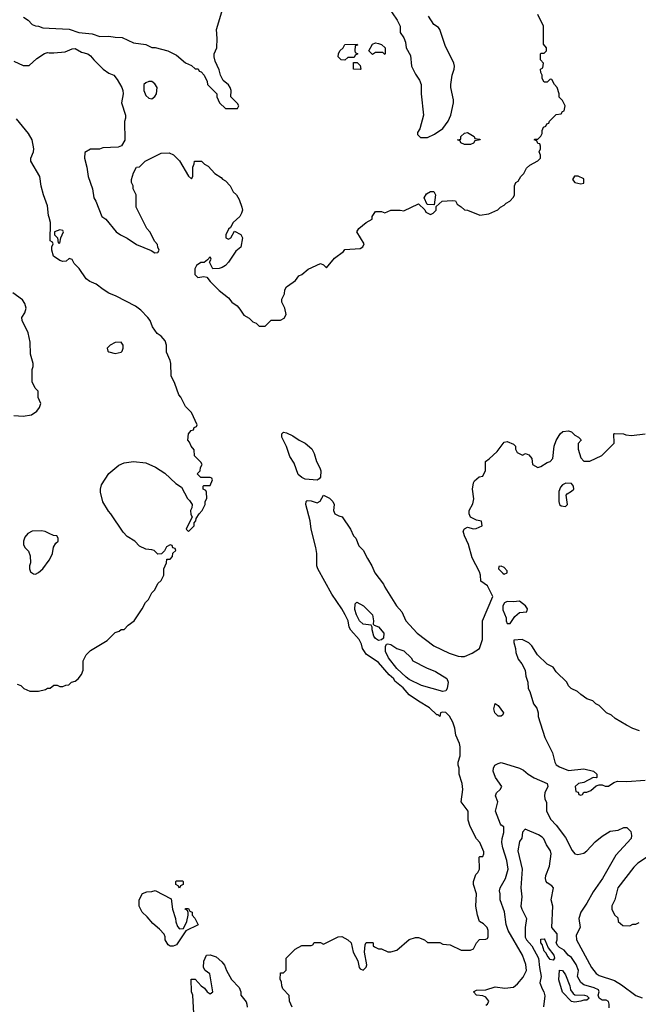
# Model space of a CAD drawing. Header units: inches. Extents: x 1793402 to 1900366, y 320852 to 470679.
# Tile 13 of 256: x 1829807 to 1833845, y 355289 to 361713. Entities that reach past the tile are written whole.
import ezdxf

# ---------------------------------------------------------------- set-up
doc = ezdxf.new("R2010")
doc.units = ezdxf.units.IN
doc.header["$MEASUREMENT"] = 0
for name, color, linetype in [('B8325', 7, 'Continuous'), ('B8326', 7, 'Continuous'), ('B8335', 7, 'Continuous'), ('B8336', 7, 'Continuous')]:
    doc.layers.add(name, color=color, linetype=linetype)

msp = doc.modelspace()

# ---------------------------------------------------------------- linework, layer by layer
at = {"layer": 'B8325', "color": 4}
for points, elevation in [([(1829770, 359130.6), (1829830, 359127.3), (1829884.7, 359135.3), (1829920.4, 359159.6), (1829936.4, 359183.6), (1829946, 359210), (1829929.1, 359249.1), (1829928, 359290), (1829908.7, 359310), (1829888.7, 359350), (1829888.7, 359430), (1829895.3, 359450), (1829895.3, 359470), (1829879, 359530), (1829875.3, 359610), (1829862, 359670), (1829824, 359750), (1829822, 359770), (1829840.2, 359799.8), (1829849, 359830), (1829841.2, 359861.2), (1829825.2, 359885.2), (1829762, 359930)], 228), ([(1830000, 358361.4), (1829973.6, 358373.6), (1829950, 358377.2), (1829890, 358375.3), (1829859.6, 358360.4), (1829842, 358338), (1829831.3, 358310), (1829831.3, 358290), (1829842, 358270), (1829865.4, 358245.4), (1829875.3, 358215.3), (1829878.8, 358170), (1829871, 358150), (1829871, 358130), (1829878, 358110), (1829896.9, 358096.9), (1829910, 358096), (1829930, 358106), (1829959, 358130), (1830000, 358187.2)], 228), ([(1829790, 357378), (1829814, 357370), (1829834, 357350), (1829872.7, 357332.7), (1829930, 357332), (1829976.4, 357343.6), (1829990, 357352), (1830000, 357352.4)], 224)]:
    msp.add_lwpolyline(points, dxfattribs=dict(at, elevation=elevation))
at = {"layer": 'B8326', "color": 4}
for points, elevation in [([(1829832, 361730), (1829862, 361710), (1829890, 361682), (1829910, 361672), (1829930, 361671.3), (1829959.6, 361659.6), (1830000, 361657.5)], 228), ([(1829770, 361442.8), (1829830, 361414), (1829870, 361414), (1829920.2, 361459.8), (1829970, 361491.3), (1829990, 361498), (1830000, 361497.5)], 224), ([(1830000, 360421.8), (1829996, 360436), (1829990, 360498), (1829962, 360570), (1829947.7, 360627.7), (1829939.3, 360690), (1829879.3, 360790), (1829879.3, 360810), (1829897.2, 360850), (1829899, 360870), (1829889, 360930), (1829865.2, 360970), (1829786.8, 361066.8)], 224)]:
    msp.add_lwpolyline(points, dxfattribs=dict(at, elevation=elevation))
at = {"layer": 'B8335', "color": 4}
for points, elevation in [([(1830000, 357352.4), (1830007.3, 357352.7), (1830030, 357372), (1830051.6, 357371.6), (1830070, 357362), (1830090, 357362), (1830108.4, 357371.6), (1830127.3, 357372.7), (1830146, 357390), (1830170, 357398), (1830190, 357412), (1830210, 357442), (1830222, 357470), (1830222, 357530), (1830242, 357570), (1830270, 357598), (1830378, 357662), (1830430, 357714), (1830456.4, 357723.6), (1830470, 357734), (1830490, 357734), (1830516.4, 357763.6), (1830555.3, 357790), (1830608, 357870), (1830629.1, 357910.9), (1830648, 357930), (1830670, 357974), (1830690, 357994), (1830710, 358034), (1830730, 358054), (1830748, 358090), (1830748, 358130), (1830766, 358170), (1830767.3, 358192.7), (1830790, 358194), (1830806, 358210), (1830807.3, 358232.7), (1830826, 358250), (1830822, 358262), (1830807.3, 358267.3), (1830802, 358282), (1830790, 358286), (1830765.4, 358274.6), (1830752.7, 358247.3), (1830732.7, 358227.3), (1830710, 358226), (1830686, 358250), (1830670, 358255.3), (1830630, 358258), (1830590, 358278), (1830558, 358310), (1830510, 358342), (1830482, 358370), (1830402, 358490), (1830386.3, 358506.3), (1830350, 358568), (1830334, 358630), (1830334, 358650), (1830342, 358678), (1830390, 358752), (1830453.6, 358806.4), (1830490, 358821), (1830550, 358830.8), (1830630, 358821), (1830694.4, 358794.4), (1830755.3, 358755.3), (1830827.1, 358687.1), (1830863.6, 358663.6), (1830902, 358590), (1830916.9, 358576.9), (1830934, 358550), (1830931.6, 358528.4), (1830922, 358510), (1830925.4, 358485.4), (1830934, 358470), (1830894, 358390), (1830910, 358374), (1830946, 358410), (1830946, 358430), (1830956.4, 358443.6), (1830960.4, 358459.6), (1830978, 358490), (1830998, 358510), (1831018, 358550), (1831018, 358570), (1831028, 358590), (1831026, 358630), (1831022, 358642), (1831006, 358650), (1831006, 358670), (1831010, 358674), (1831050, 358674), (1831066, 358710), (1831062, 358722), (1831050, 358726), (1830990, 358726), (1830966, 358750), (1830986, 358770), (1830988.4, 358791.6), (1830998, 358810), (1830990, 358826), (1830948, 358868), (1830947.3, 358907.3), (1830926, 358930), (1830916.4, 358956.4), (1830906, 358970), (1830908.4, 359011.6), (1830927.3, 359032.7), (1830942, 359038), (1830947.3, 359052.7), (1830962, 359058), (1830966, 359070), (1830928, 359150), (1830889, 359189), (1830859, 359250), (1830846, 359266), (1830820.2, 359340.2), (1830795.3, 359390), (1830793.2, 359470), (1830789, 359490), (1830764.7, 359544.7), (1830765.2, 359590), (1830757.5, 359617.5), (1830730, 359648.7), (1830705.2, 359665.2), (1830675.3, 359710), (1830659, 359750), (1830644, 359770), (1830597.5, 359817.5), (1830564.1, 359844.1), (1830438, 359910), (1830390, 359929.2), (1830351.9, 359951.9), (1830307.2, 359987.2), (1830276, 360000)], 224), ([(1831054.8, 360000), (1831110, 359946), (1831170, 359898), (1831192, 359870), (1831226.4, 359846.4), (1831245.4, 359825.4), (1831270, 359784.7), (1831305.4, 359765.4), (1831330, 359742), (1831350, 359734), (1831370, 359714), (1831410, 359714), (1831448.4, 359751.6), (1831510, 359752), (1831534.6, 359765.4), (1831546, 359790), (1831538, 359830), (1831518, 359870), (1831518, 359890), (1831536.4, 359923.6), (1831538, 359950), (1831548, 359970), (1831591.6, 360000)], 224), ([(1831586, 355270), (1831568, 355310), (1831567.3, 355347.3), (1831526, 355390), (1831518, 355410), (1831516.4, 355436.4), (1831508.4, 355451.6), (1831510, 355494), (1831530, 355494), (1831547.3, 355512.7), (1831546, 355590), (1831606, 355650), (1831650, 355672), (1831710, 355674), (1831722, 355678), (1831730, 355692), (1831770, 355692), (1831790, 355682), (1831886, 355730), (1831910, 355731), (1831950, 355711), (1831971.3, 355690), (1831984, 355630), (1832013.7, 355573.7), (1832024, 355530), (1832030, 355521), (1832050, 355512), (1832068.9, 355531.1), (1832072.9, 355547.1), (1832057.2, 355630), (1832063.1, 355676.9), (1832070, 355692), (1832110, 355692), (1832114, 355690), (1832114, 355670), (1832123.6, 355663.6), (1832150, 355652), (1832170, 355651.3), (1832210, 355631.3), (1832230, 355631.3), (1832270, 355642), (1832350, 355711.3), (1832390, 355724.7), (1832410, 355724.7), (1832450.9, 355710.9), (1832470, 355692), (1832550, 355692), (1832570, 355682), (1832616.9, 355676.9), (1832690, 355642), (1832750, 355642), (1832770, 355652), (1832789.1, 355690.9), (1832808.9, 355711.1), (1832850, 355714), (1832862, 355718), (1832866, 355730), (1832866, 355770), (1832858, 355790), (1832834.6, 355814.6), (1832808.9, 355828.9), (1832795.3, 355870), (1832784, 355930), (1832788.9, 356011.1), (1832768.9, 356071.1), (1832768.9, 356091.1), (1832784, 356136), (1832798, 356150), (1832808, 356170), (1832806, 356250), (1832810, 356254), (1832830, 356254), (1832838, 356270), (1832836.4, 356283.6), (1832810, 356346), (1832788.4, 356368.4), (1832748.9, 356448.9), (1832735.3, 356490), (1832735.3, 356550), (1832688.7, 356610), (1832699, 356690), (1832695.3, 356730), (1832675.3, 356790), (1832675.3, 356830), (1832669, 356850), (1832669, 356870), (1832682, 356910), (1832682, 356970), (1832679, 356990), (1832654.6, 357045.4), (1832648, 357090), (1832634, 357130), (1832613.2, 357170), (1832590, 357193.2), (1832564.7, 357195.3), (1832554, 357190), (1832550, 357166), (1832538, 357178), (1832530, 357178), (1832483.1, 357223.1), (1832410, 357266), (1832350, 357309.3), (1832310, 357354.5), (1832257, 357397), (1832250, 357412.7), (1832218.4, 357438.4), (1832150, 357519), (1832070, 357574), (1832057.2, 357590), (1832045.2, 357610), (1832038.6, 357638.6), (1832024, 357670), (1831969, 357730), (1831959, 357750), (1831952.3, 357790), (1831931.8, 357830), (1831909.5, 357870), (1831844.6, 357964.6), (1831754, 358130), (1831747.8, 358150), (1831746.6, 358230), (1831740.9, 358270), (1831709.6, 358389.6), (1831704.1, 358444.1), (1831675.3, 358550), (1831678, 358570), (1831684, 358576), (1831710, 358574.8), (1831750, 358561), (1831769.2, 358570.8), (1831790, 358612), (1831830, 358591.3), (1831851.3, 358570), (1831861, 358550), (1831856, 358510), (1831864.7, 358490), (1831890, 358476), (1831912, 358470), (1831966, 358390), (1831986.4, 358346.4), (1832002, 358330), (1832021, 358281), (1832050, 358251.3), (1832076.8, 358196.8), (1832106.8, 358150), (1832125.2, 358105.2), (1832182.8, 358030), (1832190.6, 358010.6), (1832266.8, 357890), (1832301, 357850), (1832327.3, 357790), (1832402.8, 357710), (1832510, 357627.3), (1832610, 357580.7), (1832670, 357560.7), (1832690, 357558.8), (1832710, 357558.8), (1832760.2, 357579.8), (1832808.9, 357611.1), (1832829, 357670), (1832828.9, 357791.1), (1832895.3, 357950), (1832860.4, 358020.4), (1832818, 358050), (1832815.3, 358090), (1832808.7, 358110), (1832762, 358202), (1832738, 358290), (1832710, 358346), (1832703.1, 358376.9), (1832710, 358392), (1832730, 358402), (1832770, 358392), (1832787.3, 358392.7), (1832826, 358410), (1832822, 358442), (1832790, 358448), (1832750, 358468), (1832742, 358490), (1832742, 358510), (1832766, 358554), (1832772.5, 358587.5), (1832762.7, 358650), (1832769.1, 358690.9), (1832776.4, 358703.6), (1832806, 358730), (1832830, 358734), (1832848.4, 358771.6), (1832848.7, 358830), (1832872.9, 358847.1), (1832923.2, 358896.8), (1832970, 358956), (1832990, 358961), (1833030, 358944.7), (1833044.7, 358930), (1833044.7, 358910), (1833054, 358890), (1833090, 358872), (1833110, 358882), (1833130, 358874), (1833151.1, 358851.1), (1833154, 358810), (1833190, 358791.3), (1833210, 358798), (1833250, 358824.7), (1833269, 358831), (1833288, 358850), (1833295.3, 358930), (1833308.4, 358968.4), (1833335.3, 359010), (1833353.6, 359026.4), (1833390, 359030.7), (1833410, 359024.7), (1833430, 359002), (1833454, 358990), (1833470, 358974), (1833472, 358970), (1833452.7, 358947.3), (1833452, 358910), (1833470, 358854), (1833490, 358832), (1833530, 358832), (1833608, 358870), (1833688, 358950), (1833686, 359010), (1833690, 359014), (1833748.4, 359011.6), (1833764.7, 359004.7), (1833800.7, 359000.7), (1833890, 359010.6)], 216), ([(1830000, 358187.2), (1830002, 358190), (1830022, 358230), (1830028.4, 358271.6), (1830043.1, 358296.9), (1830058, 358310), (1830058, 358330), (1830050, 358346), (1830028.4, 358348.4), (1830000, 358361.4)], 228), ([(1833853.6, 357073.6), (1833810, 357088.7), (1833768, 357110), (1833694.6, 357154.6), (1833670, 357175.3), (1833638, 357190), (1833590, 357238), (1833568, 357250), (1833548.9, 357268.9), (1833510, 357282), (1833469.4, 357309.4), (1833449.3, 357329.3), (1833408, 357350), (1833390, 357368), (1833378, 357390), (1833310, 357458), (1833290, 357488), (1833250, 357508), (1833188, 357570), (1833150, 357628), (1833130, 357648), (1833088.4, 357668.4), (1833034, 357666), (1833032, 357650), (1833044.7, 357610), (1833045.4, 357585.4), (1833062, 357542), (1833086, 357510), (1833106, 357470), (1833111.3, 357430), (1833124.7, 357390), (1833126, 357350), (1833138, 357330), (1833162, 357250), (1833182, 357222), (1833191.1, 357191.1), (1833192.7, 357167.3), (1833236, 357030), (1833286, 356930), (1833301, 356870), (1833310, 356852), (1833330, 356838.8), (1833390, 356814.8), (1833490, 356826), (1833554, 356810), (1833574, 356790), (1833574, 356770), (1833570, 356766), (1833550, 356768), (1833490, 356735.3), (1833454, 356730), (1833434, 356710), (1833438, 356678), (1833452.7, 356672.7), (1833458, 356658), (1833470, 356654), (1833482, 356658), (1833490, 356674), (1833510, 356674), (1833536.4, 356683.6), (1833570, 356714), (1833590, 356722), (1833610, 356722), (1833630, 356712), (1833650, 356712), (1833684.7, 356735.3), (1833710, 356744.7), (1833770, 356742), (1833890, 356751.3)], 216), ([(1832850, 355282.8), (1832862, 355290), (1832869, 355310), (1832850, 355335.3), (1832830, 355344), (1832790, 355349), (1832768.7, 355371.3), (1832790, 355382), (1832850, 355384.7), (1832910, 355402.8), (1832973.7, 355393.7), (1833030, 355400.7), (1833056.6, 355423.4), (1833094.1, 355465.8), (1833116.2, 355510), (1833111.6, 355550), (1833089.6, 355610), (1832995.1, 355770), (1832983.6, 355810), (1832971.7, 355891.7), (1832944, 355970), (1832944, 356010), (1832939, 356030), (1832944, 356050), (1832979.3, 356110), (1832995.1, 356170), (1832986.8, 356226.8), (1832960.9, 356310), (1832955.5, 356344.5), (1832956, 356370), (1832968.7, 356410), (1832968, 356448), (1832950, 356458), (1832945.6, 356465.6), (1832914, 356550), (1832929.2, 356610), (1832914, 356650), (1832919, 356670), (1832944, 356690), (1832953.6, 356710), (1832912.3, 356770), (1832898, 356810), (1832899.3, 356830), (1832909.2, 356850), (1832930, 356861), (1832950, 356866), (1833070.7, 356830.7), (1833096.8, 356816.8), (1833126, 356790), (1833165.9, 356765.8), (1833251, 356730), (1833254.8, 356710), (1833236.3, 356670), (1833234, 356650), (1833236, 356630), (1833245.4, 356605.4), (1833246, 356550), (1833274.4, 356494.4), (1833310, 356458), (1833370, 356378), (1833413.4, 356293.4), (1833430, 356271.3), (1833450, 356266), (1833490, 356276), (1833510, 356291), (1833564, 356350), (1833610, 356386), (1833662, 356418), (1833714.6, 356425.4), (1833750, 356442), (1833770, 356442), (1833796, 356416), (1833802, 356390), (1833798, 356370), (1833698.5, 356261.5), (1833610.6, 356110), (1833550, 356024), (1833510.4, 355949.6), (1833470.8, 355890), (1833457.3, 355850), (1833466, 355790), (1833440.7, 355739.3), (1833442, 355710), (1833540.5, 355530), (1833570, 355490.6), (1833590, 355478), (1833690, 355444), (1833736.7, 355416.7), (1833830, 355346), (1833870.7, 355330.7)], 212), ([(1833654.4, 355265.6), (1833655.6, 355290), (1833650, 355306.8), (1833635.3, 355315.3), (1833610, 355317.3), (1833589.4, 355329.4), (1833584.2, 355350), (1833590.6, 355370.6), (1833584.5, 355384.5), (1833557.3, 355397.3), (1833490, 355415.8), (1833470, 355430.5), (1833448.5, 355470), (1833456, 355510), (1833440.5, 355550), (1833410, 355594.8), (1833386.8, 355610), (1833362, 355642), (1833330, 355659.3), (1833319.3, 355670), (1833308.9, 355690), (1833316.3, 355710), (1833316.3, 355750), (1833281, 355790), (1833287.7, 355930), (1833277.3, 355970), (1833291.3, 356050), (1833282, 356062), (1833250, 356080.7), (1833243.8, 356090), (1833240.4, 356110), (1833241.6, 356130), (1833264.9, 356190), (1833277.1, 356270), (1833273, 356290), (1833246.4, 356330), (1833228.8, 356368.8), (1833218.7, 356378.7), (1833194.2, 356394.2), (1833107.6, 356432.4), (1833090, 356411.3), (1833086, 356374), (1833070, 356352), (1833058.7, 356290), (1833086.9, 356170), (1833078.7, 356050), (1833086, 355990), (1833078.9, 355930), (1833084.2, 355910), (1833114.7, 355850), (1833107.1, 355790), (1833106.8, 355726.8), (1833114.7, 355710), (1833149.7, 355670), (1833194, 355590), (1833199.7, 355530), (1833211.8, 355470), (1833202.7, 355430), (1833217, 355390), (1833229.3, 355370), (1833235.5, 355344.5), (1833227.3, 355272.7)], 208), ([(1833930.7, 356269.3), (1833842, 356210), (1833815.3, 356184.7), (1833712, 356050), (1833691.3, 355970), (1833672.7, 355932.7), (1833672, 355910), (1833690, 355874), (1833712.7, 355852.7), (1833714, 355830), (1833743.6, 355803.6), (1833790, 355802), (1833808.9, 355811.1), (1833830, 355812), (1833850, 355822)], 216), ([(1830944, 355230), (1830938, 355350), (1830928.4, 355371.6), (1830927.3, 355452.7), (1830952.7, 355452.7), (1830992, 355410), (1831014.4, 355394.4), (1831032, 355370), (1831050, 355358), (1831068, 355370), (1831049.1, 355489.1), (1831018, 355510), (1831008, 355530), (1831008.7, 355570), (1831026, 355610), (1831050, 355612), (1831090, 355598), (1831126.4, 355566.4), (1831145.4, 355545.4), (1831158, 355510), (1831191.1, 355451.1), (1831239.8, 355399.8), (1831251.1, 355371.1), (1831252, 355350), (1831285.4, 355305.4), (1831291.1, 355291.1), (1831292, 355270)], 216)]:
    msp.add_lwpolyline(points, dxfattribs=dict(at, elevation=elevation))
for points, elevation in [([(1830469.3, 359609.3), (1830430, 359606), (1830398, 359590), (1830378, 359570), (1830382, 359550), (1830390, 359546), (1830430, 359534.8), (1830470, 359542.8), (1830477.2, 359550), (1830483.7, 359570), (1830482.7, 359590)], 228), ([(1831750, 358709.2), (1831670, 358716), (1831650, 358726), (1831626.2, 358746.2), (1831599.5, 358819.5), (1831570, 358864), (1831549.5, 358929.5), (1831519, 358990), (1831518, 359010), (1831530, 359022), (1831550, 359018), (1831590, 358998), (1831632, 358970), (1831670.9, 358950.9), (1831713.7, 358913.7), (1831730, 358882), (1831744.9, 358830), (1831767.3, 358790), (1831773.4, 358770), (1831770.6, 358729.4), (1831762.8, 358717.2)], 216), ([(1833371.6, 358688.4), (1833350, 358678), (1833336.9, 358663.1), (1833326, 358634), (1833326.8, 358570), (1833331.1, 358551.1), (1833341, 358541), (1833370, 358536), (1833384, 358550), (1833374, 358610), (1833380.2, 358619.8), (1833410, 358636), (1833424, 358650), (1833422, 358670), (1833410, 358688)], 216), ([(1832950, 358148), (1832934, 358146), (1832932, 358130), (1832961.4, 358101.4), (1832970, 358096), (1832990, 358104.7), (1832990, 358118), (1832970, 358139)], 216), ([(1832150, 357662), (1832130, 357675.3), (1832119, 357690), (1832108.7, 357731.3), (1832108.7, 357748.7), (1832102, 357762), (1832050, 357769.5), (1832025.6, 357790), (1832005.1, 357830), (1831994.6, 357865.4), (1831998, 357902), (1832007.3, 357912.7), (1832051.3, 357890), (1832110.8, 357830), (1832118, 357790), (1832114, 357770), (1832122, 357762), (1832150, 357752), (1832184.7, 357710), (1832182, 357678), (1832170, 357668)], 212), ([(1833070, 357919), (1833030, 357915.3), (1832990, 357918), (1832971.6, 357908.4), (1832962, 357890), (1832962, 357862), (1832982, 357810), (1832982, 357790), (1832990, 357774), (1833010, 357774), (1833040.2, 357819.8), (1833070, 357846), (1833118, 357850), (1833122, 357870), (1833109, 357890)], 216), ([(1832570, 357329.3), (1832430, 357369.6), (1832350, 357409.4), (1832330, 357423.7), (1832270, 357480.9), (1832215.1, 357550), (1832196, 357590), (1832195.3, 357624.7), (1832202, 357638), (1832210, 357642), (1832230, 357636), (1832270, 357611), (1832314.4, 357594.4), (1832362, 357550), (1832374, 357530), (1832463.5, 357483.5), (1832521.4, 357461.4), (1832594.8, 357414.8), (1832604.7, 357390), (1832598.8, 357350), (1832590, 357335.3)], 212), ([(1832950, 357168.7), (1832930, 357169), (1832909.2, 357190), (1832902.7, 357217.3), (1832910, 357251.3), (1832930, 357238), (1832964.7, 357190), (1832962, 357178)], 212), ([(1830850, 356046), (1830842, 356062), (1830826, 356070), (1830826, 356090), (1830830, 356094), (1830870, 356094), (1830874, 356090), (1830874, 356070), (1830858, 356062)], 216), ([(1830850, 355782), (1830876.4, 355783.6), (1830898, 355830), (1830908, 355870), (1830907.3, 355887.3), (1830902, 355902), (1830888, 355910), (1830890, 355914), (1830910, 355914), (1830918, 355898), (1830934, 355890), (1830934, 355870), (1830951.6, 355851.6), (1830971.6, 355808.4), (1830891, 355769), (1830830, 355678), (1830810, 355668), (1830790, 355668), (1830776.4, 355676.4), (1830758, 355710), (1830758, 355730), (1830750, 355746), (1830720.4, 355780.4), (1830676.4, 355816.4), (1830640.4, 355860.4), (1830608, 355890), (1830588, 355930), (1830588, 355970), (1830610, 356012), (1830636.4, 356023.6), (1830670, 356024.7), (1830691.1, 356031.1), (1830796.9, 355976.9), (1830804.7, 355910), (1830824.7, 355850), (1830826.4, 355826.4), (1830836.9, 355796.9)], 216), ([(1833290, 355578), (1833270, 355582), (1833250, 355608), (1833243.7, 355623.7), (1833230, 355635.3), (1833218.6, 355678.6), (1833209.3, 355690), (1833210, 355714), (1833230, 355716), (1833236, 355710), (1833256.8, 355656.8), (1833294.8, 355610), (1833298, 355590)], 204), ([(1833430, 355304), (1833410, 355308), (1833350, 355368), (1833326, 355450), (1833330, 355512), (1833351.3, 355510), (1833370, 355482), (1833398, 355410), (1833403.6, 355383.6), (1833419.6, 355359.6), (1833431.3, 355351.3), (1833494, 355350), (1833510, 355344.7), (1833524.7, 355330), (1833510, 355315.3), (1833490, 355315.3), (1833470, 355309.2)], 204)]:
    msp.add_lwpolyline(points, close=True, dxfattribs=dict(at, elevation=elevation))
at = {"layer": 'B8336', "color": 4}
for points, elevation in [([(1830000, 361657.5), (1830130.7, 361650.7), (1830194, 361630), (1830281.4, 361621.4), (1830330, 361602.8), (1830390, 361604.7), (1830430, 361598), (1830476.9, 361596.9), (1830550, 361562), (1830630, 361551.3), (1830670, 361532), (1830691.1, 361531.1), (1830774, 361510), (1830830, 361482), (1830890, 361432), (1830930, 361414), (1830952.7, 361392.7), (1830971.6, 361391.6), (1830978, 361378), (1830992.7, 361372.7), (1831011.6, 361351.6), (1831032, 361310), (1831034, 361290), (1831094, 361230), (1831094, 361210), (1831112, 361170), (1831150, 361134), (1831230, 361134), (1831238, 361150), (1831230, 361166), (1831186, 361210), (1831188, 361250), (1831182, 361270), (1831170, 361288), (1831136.4, 361316.4), (1831128.4, 361328.4), (1831118, 361350), (1831110, 361386), (1831083.1, 361443.1), (1831078, 361470), (1831078, 361490), (1831095.3, 361530), (1831097.2, 361590), (1831092.7, 361650), (1831146, 361830)], 228), ([(1832205.2, 361805.2), (1832270.7, 361710), (1832290.8, 361670), (1832291.3, 361630), (1832314, 361594), (1832325.8, 361565.8), (1832330.6, 361530), (1832358.4, 361478.4), (1832365.3, 361410), (1832390, 361358), (1832417.5, 361317.5), (1832427.7, 361290), (1832428.2, 361230), (1832442.8, 361090), (1832419.6, 361000.4), (1832403.6, 360976.4), (1832403.6, 360963.6), (1832423.6, 360943.6), (1832470, 360944.7), (1832514.8, 360965.2), (1832570, 361002.8), (1832603.7, 361050), (1832620.9, 361090), (1832639.3, 361170), (1832639.3, 361190), (1832620.9, 361270), (1832620.9, 361290), (1832629.5, 361350), (1832642.7, 361390), (1832645.2, 361410), (1832641.2, 361430), (1832584.9, 361544.9), (1832549.5, 361649.5), (1832541.2, 361661.2), (1832510, 361682), (1832475.5, 361735.5)], 228), ([(1831591.6, 360000), (1831608.4, 360011.6), (1831630, 360042), (1831648.9, 360051.1), (1831690, 360084.7), (1831770, 360122), (1831790, 360114), (1831810, 360094), (1831862, 360158), (1831920.4, 360199.6), (1831930, 360214), (1832030, 360221), (1832048, 360230), (1832055.3, 360250), (1832008.7, 360330), (1832022, 360350), (1832068, 360390), (1832108, 360412), (1832108.7, 360430), (1832130, 360462), (1832170, 360462), (1832190, 360452), (1832231.1, 360471.1), (1832290, 360471.3), (1832314.6, 360465.4), (1832410, 360512), (1832452.7, 360472.7), (1832458, 360458), (1832490, 360442), (1832506, 360450), (1832526, 360470), (1832526, 360494), (1832566, 360530), (1832630, 360534), (1832651.1, 360531.1), (1832662, 360510), (1832690, 360492), (1832710, 360472), (1832730, 360471.3), (1832810, 360438), (1832870, 360446), (1832928.4, 360471.6), (1832946, 360490), (1832970, 360502), (1832983.1, 360516.9), (1833006, 360530), (1833030, 360554), (1833038, 360570), (1833038, 360630), (1833046, 360650), (1833060.4, 360659.6), (1833078, 360690), (1833098, 360710), (1833116.4, 360743.6), (1833136.4, 360763.6), (1833190, 360792), (1833208, 360810), (1833208, 360830), (1833198, 360850), (1833208, 360870), (1833207.3, 360887.3), (1833202, 360902), (1833190, 360906), (1833182, 360922), (1833166, 360930), (1833170, 360934), (1833190, 360934), (1833210, 360954), (1833218, 360970), (1833218, 360990), (1833227.3, 361012.7), (1833242, 361018), (1833247.3, 361032.7), (1833262, 361038), (1833266, 361050), (1833310, 361094), (1833342, 361098), (1833350, 361114), (1833362, 361118), (1833368, 361150), (1833350, 361186), (1833328.4, 361208.4), (1833328, 361230), (1833315.3, 361270), (1833298, 361290), (1833282, 361322), (1833270, 361326), (1833250, 361306), (1833230, 361306), (1833218, 361330), (1833218, 361350), (1833208.9, 361368.9), (1833208, 361390), (1833222, 361398), (1833226, 361430), (1833206, 361450), (1833206, 361490), (1833210, 361494), (1833230, 361494), (1833246, 361510), (1833246, 361530), (1833227.3, 361552.7), (1833226, 361670), (1833190, 361746)], 224), ([(1830000, 361497.5), (1830030, 361496), (1830103.6, 361503.6), (1830150, 361522.8), (1830170, 361526), (1830210, 361501), (1830252, 361490), (1830270, 361478), (1830291.3, 361450), (1830352, 361390), (1830390, 361364.7), (1830422, 361350), (1830443.5, 361323.5), (1830474.8, 361270), (1830481, 361250), (1830482.8, 361230), (1830471.3, 361170), (1830498, 361090), (1830498, 361070), (1830491.6, 361048.4), (1830494, 360926), (1830472, 360890), (1830450, 360882), (1830350, 360878), (1830328.4, 360868.4), (1830270, 360868), (1830232.7, 360847.3), (1830231.3, 360810), (1830246, 360750), (1830254, 360690), (1830282.8, 360610), (1830291, 360550), (1830304.7, 360530), (1830344.7, 360430), (1830370.7, 360410.7), (1830438, 360330), (1830464.7, 360310), (1830510, 360286.8), (1830570, 360246), (1830666.4, 360206.4), (1830690, 360192), (1830710, 360194), (1830718, 360210), (1830708.4, 360228.4), (1830707.3, 360247.3), (1830690, 360266), (1830658, 360330), (1830638, 360350), (1830568, 360490), (1830568, 360570), (1830548, 360610), (1830548, 360630), (1830538, 360650), (1830538, 360670), (1830550, 360714), (1830568.9, 360751.1), (1830590, 360754), (1830626, 360790), (1830730, 360842), (1830783.6, 360843.6), (1830810.9, 360830.9), (1830850, 360792), (1830910, 360692), (1830930, 360674), (1830938, 360690), (1830938, 360750), (1830947.3, 360772.7), (1830948, 360790), (1830994, 360790), (1831014, 360770), (1831036.9, 360756.9), (1831082, 360710), (1831123.6, 360683.6), (1831131.6, 360671.6), (1831150, 360662), (1831182, 360630), (1831202, 360590), (1831222, 360570), (1831239.6, 360539.6), (1831258, 360490), (1831261, 360470), (1831256, 360450), (1831244.7, 360430), (1831202, 360390), (1831183.6, 360356.4), (1831170, 360346), (1831154, 360310), (1831154, 360290), (1831170, 360282), (1831186, 360290), (1831210, 360334), (1831250, 360312), (1831262, 360290), (1831250, 360228.7), (1831218, 360202), (1831171.3, 360130), (1831151.3, 360110), (1831130, 360095.3), (1831110, 360088.7), (1831068, 360088), (1831046, 360130), (1831058, 360150), (1831050, 360166), (1831034, 360146), (1831011.6, 360128.4), (1830990, 360128), (1830962, 360110), (1830951.6, 360088.4), (1830951.3, 360050), (1830970, 360031.3), (1831010, 360038), (1831030, 360034), (1831050, 360004.7), (1831054.8, 360000)], 224), ([(1830276, 360000), (1830264.7, 360004.7), (1830241.3, 360021.3), (1830196, 360090), (1830162.7, 360122.7), (1830150, 360148), (1830130, 360155.3), (1830110, 360138), (1830090, 360135.3), (1830070, 360142), (1830028.7, 360170), (1830018, 360210), (1830018, 360230), (1830026, 360250), (1830022, 360262), (1830006, 360270), (1830009, 360390), (1830000, 360421.8)], 224)]:
    msp.add_lwpolyline(points, dxfattribs=dict(at, elevation=elevation))
for points, elevation in [([(1831930, 361448.7), (1831906, 361450), (1831886, 361470), (1831888, 361490), (1831898, 361510), (1831918, 361530), (1831928.9, 361551.1), (1832010, 361554), (1832012.7, 361547.3), (1831998, 361542), (1831994, 361510), (1831998, 361498), (1832014, 361490), (1831998, 361482), (1831990, 361466), (1831950, 361466)], 224), ([(1832190, 361486), (1832178, 361498), (1832130, 361498), (1832110, 361486), (1832086, 361510), (1832110, 361554), (1832130, 361562), (1832150, 361558), (1832170, 361551.3), (1832194, 361530), (1832194, 361490)], 224), ([(1832030, 361388), (1831986, 361390), (1831987.3, 361432.7), (1832010, 361434), (1832030, 361414), (1832034, 361390)], 224), ([(1830670, 361308.7), (1830650, 361308.7), (1830630, 361302), (1830618, 361290), (1830618.8, 361250), (1830630, 361218), (1830650, 361201), (1830670, 361196), (1830690, 361211.3), (1830701.2, 361230), (1830705.2, 361270), (1830690, 361295.3)], 228), ([(1832710, 360898), (1832686, 360910), (1832682, 360922), (1832666, 360930), (1832686, 360934), (1832688, 360950), (1832710, 360972), (1832730, 360978), (1832774, 360950), (1832778, 360938), (1832810, 360934), (1832814, 360930), (1832778, 360922), (1832770, 360908), (1832750, 360898)], 224), ([(1833452.1, 360692.1), (1833428.5, 360691.5), (1833416, 360670), (1833432, 360650), (1833470, 360642.8), (1833490, 360646), (1833490, 360674)], 224), ([(1832510, 360506), (1832467.3, 360507.3), (1832448, 360550), (1832463.1, 360576.9), (1832490, 360592), (1832510, 360592), (1832522, 360570), (1832514, 360506)], 224), ([(1830070, 360342), (1830034, 360330), (1830034, 360310), (1830054, 360290), (1830058, 360258), (1830070, 360254), (1830075.3, 360290), (1830092.7, 360330), (1830090, 360338)], 224)]:
    msp.add_lwpolyline(points, close=True, dxfattribs=dict(at, elevation=elevation))

doc.saveas('drawing.dxf')
